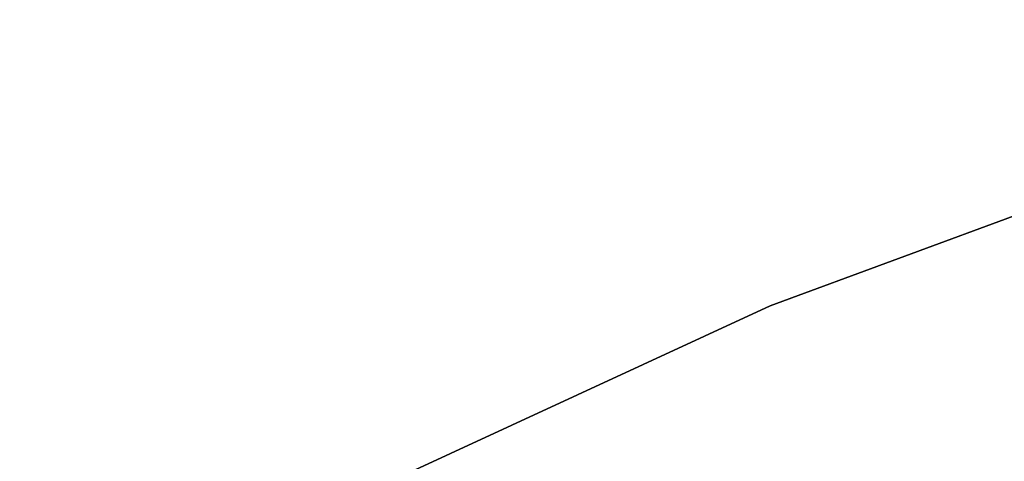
# Model space of a CAD drawing. Extents: x -189 to 189, y -189 to 189.
# Tile 244 of 256: x -17.01 to -13.5, y 34.09 to 35.66. Entities that reach past the tile are written whole.
import ezdxf

# ---------------------------------------------------------------- set-up
doc = ezdxf.new("R2010")
doc.units = 0
doc.header["$LTSCALE"] = 25.4
doc.layers.get('0').update_dxf_attribs({"linetype": 'CONTINUOUS'})

# ---------------------------------------------------------------- blocks, each defined once
blk = doc.blocks.new('CAMELEON-KENAI-C-12244_STL')
at = {"color": 0}
for p, q in [((-11.5727, 35.6585, -4), (-14.3352, 34.6394, -4)), ((-14.3352, 34.6394, -2), (-11.5727, 35.6585, -2)), ((-14.3352, 34.6394, -2), (-11.5727, 35.6585, -2)), ((-11.5727, 35.6585, -4), (-14.3352, 34.6394, -4)), ((-14.3352, 34.6394, -4), (-17.0092, 33.4066, -4)), ((-17.0092, 33.4066, -2), (-14.3352, 34.6394, -2)), ((-17.0092, 33.4066, -2), (-14.3352, 34.6394, -2)), ((-14.3352, 34.6394, -4), (-17.0092, 33.4066, -4)), ((-14.3352, 34.6394, -2), (-14.3352, 34.6394, -4)), ((-14.3352, 34.6394, -2), (-14.3352, 34.6394, -4))]:
    blk.add_line(p, q, dxfattribs=at)

msp = doc.modelspace()

# ---------------------------------------------------------------- block references
at = {"color": 0}
msp.add_blockref('CAMELEON-KENAI-C-12244_STL', (0, 0), dxfattribs=at)

doc.saveas('drawing.dxf')
